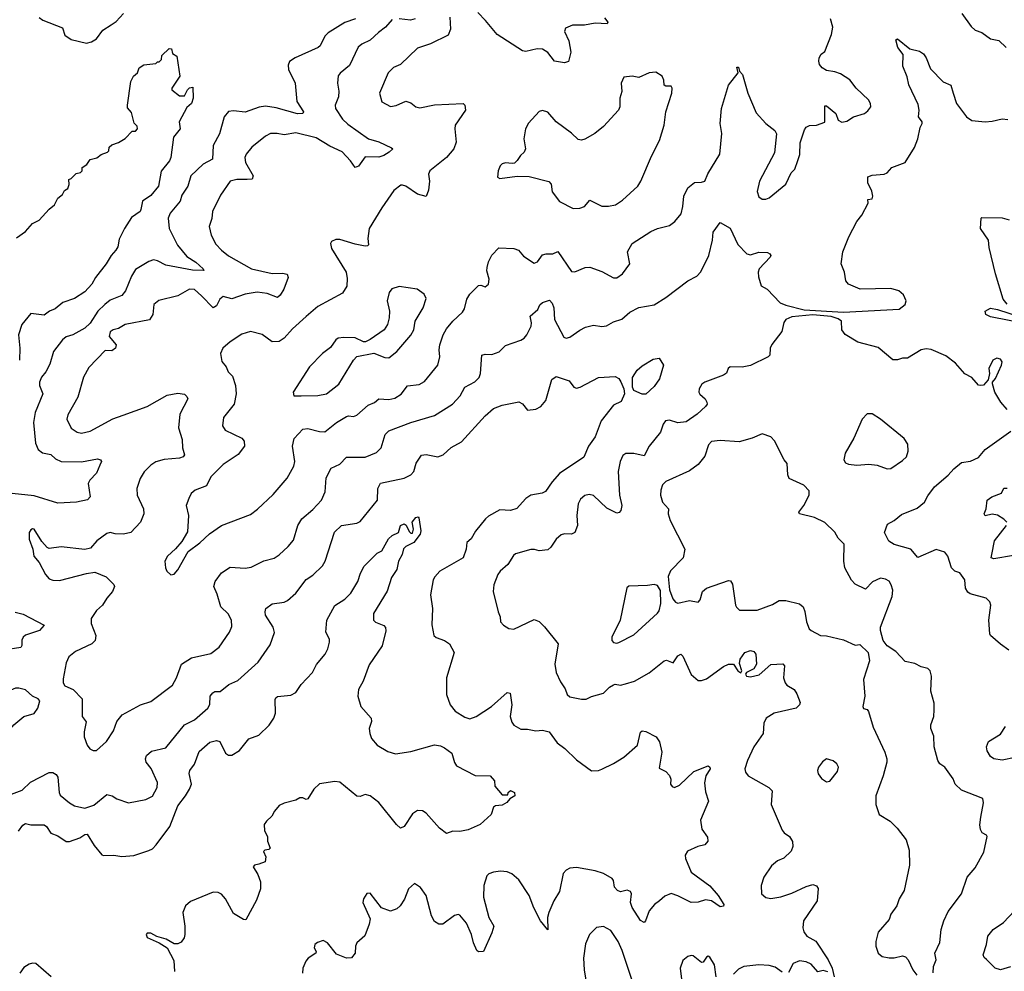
# Model space of a CAD drawing. Extents: x 2056909 to 2160450, y 827444 to 1016825.
# Tile 10 of 256: x 2074720 to 2080547, y 849497 to 855130. Entities that reach past the tile are written whole.
import ezdxf

# ---------------------------------------------------------------- set-up
doc = ezdxf.new("R2010")
doc.units = 0

msp = doc.modelspace()

# ---------------------------------------------------------------- linework, layer by layer
at = {"layer": '0CON10XD'}
for points in [[(2074835, 855143.1), (2074857, 855127), (2074972.2, 855082.2), (2074987.8, 855037.8), (2075025, 855013.5), (2075115, 854990.6), (2075145, 854998.6), (2075175, 855017.5), (2075212.2, 855067.8), (2075261.2, 855098.8), (2075290, 855120), (2075335, 855167.3)], [(2078181.1, 855141.1), (2078201.2, 855115), (2078197.5, 855105), (2078125, 855110.4), (2078062.4, 855097.6), (2077992.1, 855097.9), (2077950.5, 855079.5), (2077945, 855060), (2077970, 855005), (2077982.7, 854937.3), (2077967.3, 854882.7), (2077945, 854874.2), (2077885, 854884.5), (2077845.9, 854935.9), (2077815, 854956.1), (2077781.7, 854958.3), (2077715, 854941.9), (2077695, 854945.6), (2077545, 855041.9), (2077477.5, 855125), (2077432.1, 855172.1)], [(2080296.6, 855166.6), (2080350.7, 855090.7), (2080375, 855068), (2080415, 855054.3), (2080465, 855016), (2080515, 855008), (2080557.5, 854965)], [(2076707.1, 855135), (2076645, 855113.5), (2076545, 855052.2), (2076525, 855032.9), (2076498.2, 854975), (2076486.5, 854965), (2076350, 854905), (2076317.5, 854882.5), (2076309.2, 854860.8), (2076310, 854835), (2076350, 854755), (2076360, 854645), (2076398.6, 854585), (2076395.8, 854575), (2076365, 854572.7), (2076238, 854608), (2076175, 854617.3), (2076137.4, 854612.6), (2076055, 854581.9), (2075985, 854590.8), (2075955, 854586.2), (2075930, 854555), (2075901.9, 854455), (2075864.4, 854385), (2075860.6, 854305), (2075805.3, 854274.7), (2075732.1, 854205), (2075714, 854145), (2075679.1, 854090.9), (2075669.5, 854055), (2075610, 853985), (2075598.2, 853955), (2075604.6, 853895), (2075653.1, 853795), (2075709, 853728.9), (2075761.5, 853695), (2075806.2, 853655), (2075810, 853645), (2075743.2, 853646.8), (2075585, 853676.1), (2075535, 853702.5), (2075512.1, 853707.9), (2075485, 853699.4), (2075405, 853650.6), (2075382.1, 853612.1), (2075345.3, 853524.7), (2075325, 853497.8), (2075255, 853469.3), (2075222.9, 853445), (2075182.9, 853405), (2075136.2, 853333.8), (2075105.8, 853304.2), (2075035, 853265.4), (2074995, 853252.1), (2074973.5, 853235), (2074920, 853165), (2074899.1, 853090.9), (2074874, 853046), (2074848.5, 853015), (2074837.3, 852985), (2074837.5, 852965), (2074856.9, 852915), (2074812.2, 852805), (2074801.5, 852745), (2074813.7, 852623.7), (2074830, 852585), (2074855, 852565.7), (2074905, 852555.6), (2074931.2, 852531.2), (2074964.7, 852514.7), (2075085, 852513.1), (2075180.5, 852530.4), (2075197.5, 852525), (2075203.3, 852515), (2075195, 852493.3), (2075174.4, 852445), (2075135.6, 852405), (2075125.6, 852385), (2075137.1, 852305), (2075121.8, 852288.2), (2075056.6, 852273.4), (2074945, 852268.1), (2074805, 852312.1), (2074675, 852325.9)], [(2076925, 855130.6), (2076884.7, 855085.3), (2076843.1, 855055), (2076795, 855008.1), (2076744.6, 854985.4), (2076722.6, 854967.4), (2076671.1, 854858.9), (2076615.8, 854814.2), (2076605, 854797.5), (2076600, 854755), (2076607.9, 854707.9), (2076606.2, 854673.8), (2076586.7, 854625), (2076588.5, 854605), (2076631.3, 854541.3), (2076661.8, 854511.8), (2076785, 854425.5), (2076845, 854406.9), (2076920.7, 854370.7), (2076927.5, 854365), (2076905.8, 854345), (2076875, 854326.2), (2076845, 854317.3), (2076765, 854317.5), (2076725, 854262.5), (2076705, 854254.3), (2076677.9, 854295), (2076628.8, 854348.8), (2076555, 854382.4), (2076475, 854431), (2076355, 854460.9), (2076285, 854447.7), (2076243.7, 854456.3), (2076205, 854456.2), (2076175, 854441.5), (2076094.2, 854375), (2076060, 854335), (2076052.2, 854315), (2076056.5, 854285), (2076102.2, 854205), (2076095, 854187.1), (2076066.2, 854183.8), (2076005.3, 854184.7), (2075966.3, 854173.7), (2075908.3, 854091.7), (2075861.9, 853995), (2075856.8, 853953.2), (2075842, 853905), (2075852.9, 853855), (2075880.5, 853800.5), (2075914.2, 853765), (2075955, 853732.5), (2076092.5, 853655), (2076215, 853627.1), (2076275, 853628.9), (2076303, 853623), (2076309.2, 853605), (2076283.3, 853535), (2076261.4, 853498.6), (2076245, 853485.7), (2076185, 853509.2), (2076125, 853517.3), (2076055, 853506.1), (2075975, 853477.9), (2075925, 853490.6), (2075905, 853475.8), (2075884.6, 853435.4), (2075865, 853424.4), (2075795.4, 853495), (2075755, 853532.5), (2075725, 853535.5), (2075655, 853495.5), (2075543, 853467), (2075512.9, 853445), (2075507.8, 853385), (2075487.4, 853352.6), (2075343.4, 853326.6), (2075305, 853302), (2075272.5, 853295), (2075255, 853283.3), (2075250, 853255), (2075290, 853205), (2075286.7, 853185), (2075265, 853170), (2075225, 853172), (2075128.3, 853071.7), (2075096.7, 853015), (2075063.1, 852895), (2075005, 852792), (2074999.5, 852765), (2075025, 852713.1), (2075059.4, 852689.4), (2075085, 852682.2), (2075136.6, 852693.4), (2075271.9, 852768.1), (2075331.5, 852788.5), (2075475, 852840), (2075592.1, 852907.9), (2075655, 852920), (2075695, 852914), (2075710, 852900), (2075714, 852885), (2075666.7, 852795), (2075659.4, 852715), (2075680.6, 852645), (2075683.1, 852595), (2075696, 852555), (2075686.6, 852543.4), (2075665.5, 852534.5), (2075575.7, 852525.7), (2075525, 852511.9), (2075495, 852493.1), (2075456.2, 852453.8), (2075431.9, 852415), (2075412.2, 852355), (2075415.5, 852315.5), (2075452.9, 852235), (2075454.3, 852205), (2075434.2, 852155), (2075377.5, 852095), (2075334.5, 852084.5), (2075285, 852085.8), (2075255, 852093.8), (2075235, 852088.8), (2075176.2, 852045), (2075139.1, 852000.9), (2075105, 851992.9), (2074965, 852009.2), (2074895, 852000), (2074882.5, 852005), (2074851.2, 852041.2), (2074805, 852113.3), (2074795, 852116.2), (2074785, 852110), (2074776.4, 852093.6), (2074776, 852055), (2074796.7, 851995), (2074803.3, 851955), (2074835, 851917.5), (2074872, 851845), (2074895, 851820), (2074915, 851811.4), (2074955, 851810), (2075115, 851851.2), (2075165, 851858.8), (2075232.3, 851832.3), (2075277.3, 851787.3), (2075281.2, 851775), (2075270, 851745), (2075235, 851706.2), (2075209.2, 851665), (2075175, 851632.5), (2075142.9, 851585), (2075142.9, 851555), (2075170.6, 851485), (2075167.1, 851455), (2075146, 851435), (2075050.2, 851389.8), (2075010.9, 851359.1), (2074995, 851322.5), (2074977.7, 851227.7)], [(2077265.7, 855145), (2077268.9, 855075), (2077255, 855039.2), (2077152, 854988), (2077075, 854962.5), (2076974.3, 854865.7), (2076932.6, 854847.4), (2076901.4, 854815), (2076849.4, 854695), (2076863.2, 854643.2), (2076915, 854615.8), (2076947.4, 854622.6), (2077005, 854647.5), (2077035, 854637.5), (2077065, 854614.2), (2077088.3, 854608.3), (2077175, 854625.6), (2077345, 854633.3), (2077353.9, 854623.9), (2077359.2, 854595), (2077297.5, 854505), (2077294.3, 854485), (2077303.1, 854405), (2077288.6, 854365), (2077245.8, 854315), (2077147.5, 854235), (2077140, 854215), (2077144.5, 854175), (2077138.5, 854121.5), (2077125, 854084), (2077075, 854096.7), (2077005, 854143.8), (2076985, 854150), (2076975, 854150), (2076935, 854120), (2076862.8, 854017.2), (2076788.8, 853895), (2076780, 853835), (2076783.3, 853796.7), (2076778.3, 853791.7), (2076765, 853788.8), (2076705, 853800.6), (2076615, 853829.2), (2076591.7, 853828.3), (2076565, 853817.5), (2076560, 853805), (2076566.2, 853775), (2076651.4, 853635), (2076658.7, 853598.7), (2076656.7, 853553.3), (2076629.6, 853510.4), (2076485, 853433.3), (2076415.9, 853374.1), (2076335, 853301.1), (2076285, 853245.5), (2076255, 853225.5), (2076215, 853223.3), (2076155, 853265.7), (2076085, 853284.4), (2076035, 853268.6), (2075965, 853222.9), (2075922, 853185), (2075908.8, 853155), (2075915.9, 853105.9), (2075942.5, 853075), (2075953.3, 853045), (2075979.1, 853019.1), (2075997.8, 852965), (2076001.5, 852915), (2075989.4, 852855), (2075925.7, 852775), (2075920.8, 852725), (2075935, 852701.2), (2076035, 852652.5), (2076047.5, 852635), (2076050, 852605), (2076013.7, 852556.3), (2075925, 852496.7), (2075850.8, 852425), (2075825, 852370), (2075757.5, 852345), (2075734.3, 852325), (2075720.8, 852295), (2075704.3, 852255), (2075718.5, 852195), (2075712.2, 852097.8), (2075679.1, 852040.9), (2075642.7, 851997.3), (2075593.8, 851955), (2075578, 851925), (2075582, 851885), (2075591.2, 851865), (2075614.1, 851844.1), (2075635, 851848.8), (2075656.6, 851873.4), (2075717.5, 851982.5), (2075786.2, 852033.8), (2075843, 852087), (2075915, 852135.5), (2076085, 852201.2), (2076127.2, 852232.8), (2076219.8, 852320.2), (2076303.5, 852416.5), (2076342.6, 852487.4), (2076347.6, 852515), (2076334.7, 852604.7), (2076345, 852650.8), (2076395, 852705.6), (2076425, 852711.1), (2076495, 852692.5), (2076525, 852690.9), (2076595, 852746.2), (2076655, 852781.4), (2076665.7, 852785.7), (2076695, 852782), (2076715, 852789.2), (2076781.9, 852848.1), (2076818.9, 852865), (2076845, 852885.4), (2076905, 852881.1), (2076940.6, 852889.4), (2076977.3, 852912.7), (2077015, 852963.1), (2077085, 852971.1), (2077115, 852989.2), (2077195.6, 853085), (2077206.9, 853135), (2077201.8, 853175), (2077206.1, 853205), (2077225.8, 853264.2), (2077245, 853299.4), (2077282.7, 853345), (2077340.7, 853399.3), (2077351.7, 853418.3), (2077366.4, 853475), (2077385, 853505.6), (2077435, 853556.2), (2077448.3, 853558.3), (2077475, 853548.8), (2077493.8, 853565), (2077498.6, 853595), (2077484.1, 853644.1), (2077486.1, 853663.9), (2077495, 853697.5), (2077515, 853736.7), (2077555, 853780), (2077645, 853776), (2077671.2, 853765), (2077700.7, 853730.7), (2077765, 853688), (2077784.2, 853695.8), (2077815, 853737.5), (2077835, 853744.3), (2077875.6, 853744.4), (2077905, 853758), (2077985, 853638.6), (2078005, 853636.7), (2078065.9, 853664.1), (2078095, 853666), (2078165, 853639.2), (2078235, 853602.5), (2078255, 853602.5), (2078288, 853625), (2078330.8, 853685), (2078316.7, 853755), (2078345.8, 853805), (2078454.7, 853875.4), (2078495, 853894.6), (2078565, 853912.5), (2078597.5, 853935), (2078635, 853980), (2078645.7, 854024.3), (2078650.6, 854085), (2078674, 854135), (2078713.6, 854166.4), (2078755, 854167.7), (2078774.4, 854175), (2078792.2, 854217.8), (2078864.5, 854335), (2078875.7, 854455.7), (2078865.8, 854515), (2078874.4, 854605), (2078915, 854742.5), (2078972.5, 854815), (2078965, 854850), (2078975, 854850), (2078980, 854825), (2078998.8, 854805), (2079030, 854695), (2079079.1, 854579.1), (2079135, 854516.2), (2079188.8, 854475), (2079200, 854455), (2079187.3, 854342.7), (2079098.1, 854175), (2079083.9, 854113.9), (2079095, 854082.5), (2079115, 854067.5), (2079135, 854067.5), (2079155, 854076.2), (2079253.9, 854156.1), (2079285.9, 854224.1), (2079307.5, 854245), (2079325, 854296.7), (2079337, 854333), (2079338.3, 854401.7), (2079365, 854477.5), (2079375, 854493.3), (2079395, 854503.8), (2079435, 854506.2), (2079485, 854523.3), (2079485, 854620), (2079495, 854621.2), (2079549.4, 854575), (2079565, 854536), (2079585.9, 854524.1), (2079615, 854529.2), (2079654.5, 854555.5), (2079720, 854575), (2079739.7, 854590.3), (2079756.7, 854615), (2079756.2, 854635), (2079743.8, 854655), (2079670, 854725), (2079633.3, 854775), (2079578.8, 854808.8), (2079545, 854822), (2079495, 854830), (2079470, 854845), (2079453.8, 854865), (2079448.8, 854885), (2079452, 854905), (2079464.3, 854925.7), (2079485, 854942.5), (2079525, 855043.3), (2079533.3, 855085), (2079518.8, 855135)], [(2077060.8, 855135), (2077032.4, 855127.6), (2076965, 855134.6)], [(2074977.7, 851227.7), (2074976.2, 851205), (2074986.1, 851186.1), (2075035.8, 851165.8), (2075088.9, 851108.9), (2075090, 851005), (2075114.1, 850974.1), (2075100.5, 850915), (2075101.9, 850885), (2075120, 850835), (2075134.3, 850814.3), (2075155, 850803.3), (2075175, 850804), (2075232.6, 850857.4), (2075275, 850921.2), (2075295.7, 850975), (2075326.2, 851015), (2075435, 851074.2), (2075496.4, 851093.6), (2075625, 851190.8), (2075648.6, 851235), (2075678, 851315), (2075737.2, 851352.8), (2075851.7, 851378.3), (2075900.8, 851415), (2075961.4, 851505), (2075975, 851537.5), (2075974.4, 851575), (2075953.5, 851613.5), (2075910, 851655), (2075889.3, 851729.3), (2075869.5, 851775), (2075877.3, 851805), (2075915, 851856.5), (2075965, 851889.4), (2076055, 851883.8), (2076089.8, 851890.2), (2076165, 851927.5), (2076225, 851942.5), (2076255, 851962.5), (2076309.1, 852010.9), (2076340.2, 852049.8), (2076366.7, 852135), (2076389.4, 852175), (2076455, 852230), (2076505.6, 852285), (2076527.1, 852335), (2076532.8, 852417.2), (2076562.5, 852475), (2076615, 852500), (2076655, 852541.4), (2076765, 852540.9), (2076832.4, 852567.6), (2076860, 852595), (2076882.5, 852675), (2076905, 852695.4), (2077035, 852745.4), (2077175, 852786.9), (2077281.4, 852855), (2077326, 852904), (2077355, 852955.6), (2077413.8, 852986.2), (2077438.6, 853011.4), (2077447.5, 853035), (2077456, 853144), (2077475, 853150), (2077515, 853148.6), (2077556.9, 853163.1), (2077595, 853200.8), (2077685, 853232.9), (2077705, 853245.8), (2077721.9, 853265), (2077747.8, 853315), (2077750, 853335), (2077741.1, 853375), (2077785.7, 853415), (2077797.9, 853442.1), (2077813.6, 853456.4), (2077855, 853470.8), (2077872.3, 853452.3), (2077880.3, 853425), (2077886, 853356), (2077940.2, 853250.2), (2077955, 853244.6), (2077975, 853250.4), (2078035, 853293.1), (2078069.4, 853310.6), (2078115, 853322.5), (2078165.6, 853314.4), (2078192.2, 853317.8), (2078235, 853341.9), (2078282.8, 853357.2), (2078331.7, 853398.3), (2078384.3, 853425.7), (2078475, 853443.1), (2078544.6, 853485.4), (2078673.6, 853585), (2078727.3, 853612.7), (2078752.1, 853637.9), (2078798.9, 853735), (2078820.6, 853825), (2078825, 853872.5), (2078865, 853930), (2078925, 853895.8), (2078970.2, 853800.2), (2079024.5, 853744.5), (2079045, 853739.2), (2079095, 853753.1), (2079145, 853751.2), (2079160, 853745), (2079166.2, 853735), (2079161.2, 853725), (2079097.5, 853655), (2079091.4, 853635), (2079092.7, 853607.3), (2079107.5, 853555), (2079143.3, 853535), (2079220, 853455), (2079255, 853440.5), (2079363.3, 853413.3), (2079595, 853399.1), (2079925, 853415.7), (2079960, 853445), (2079966, 853465), (2079950.6, 853500.6), (2079923.8, 853525), (2079875, 853539.1), (2079695, 853535.6), (2079624.5, 853564.5), (2079609.2, 853585), (2079602.2, 853635), (2079582.5, 853685), (2079592.1, 853755), (2079627.8, 853845), (2079674.2, 853935), (2079705, 853973.8), (2079742.5, 854045), (2079740, 854065), (2079765, 854070), (2079768.8, 854085), (2079764.3, 854115), (2079740, 854165), (2079740.2, 854199.8), (2079765, 854210), (2079836.7, 854215), (2079855, 854224.2), (2079881.2, 854255), (2079961.2, 854285), (2080015.5, 854374.5), (2080035.4, 854424.6), (2080048.5, 854491.5), (2080062, 854515), (2080061.2, 854525), (2080038.6, 854555), (2080043.1, 854595), (2080037.8, 854627.8), (2079982.2, 854745), (2079971.9, 854791.9), (2079946.2, 854855), (2079948.8, 854925), (2079916.4, 854966.4), (2079905, 855010), (2079915, 855016.7), (2079987.9, 854957.9), (2080045, 854944.3), (2080068.9, 854928.9), (2080085.8, 854905), (2080109.7, 854839.7), (2080185, 854763.3), (2080231.7, 854741.7), (2080244, 854695), (2080264.4, 854634.4), (2080324.5, 854554.5), (2080354.4, 854534.4), (2080435, 854526), (2080475, 854528.6), (2080535, 854543.3), (2080569.2, 854539.2)], [(2074701.3, 853838.7), (2074755, 853875.8), (2074795, 853924), (2074835, 853944.2), (2074895, 854009.2), (2074925.9, 854034.1), (2074945, 854073.8), (2074972.5, 854095), (2074985, 854120), (2075005, 854130), (2075012.5, 854155), (2075010, 854185), (2075025, 854190), (2075055, 854220), (2075080, 854225), (2075090, 854235), (2075090, 854255), (2075116.4, 854273.6), (2075137, 854303), (2075177, 854313), (2075201.7, 854331.7), (2075240, 854345), (2075247, 854353), (2075250, 854375), (2075265, 854390), (2075305, 854402.5), (2075345, 854427.5), (2075385, 854470), (2075405, 854470), (2075417.5, 854485), (2075415, 854500), (2075398.3, 854518.3), (2075381.7, 854581.7), (2075358.3, 854608.3), (2075357.5, 854625), (2075377.5, 854765), (2075393.6, 854796.4), (2075417.5, 854815), (2075427.5, 854845), (2075455, 854863.3), (2075525, 854870), (2075535, 854880), (2075545, 854880), (2075560, 854895), (2075561.7, 854918.3), (2075605, 854960), (2075618.3, 854958.3), (2075625, 854930), (2075650, 854915), (2075667.5, 854795), (2075620, 854725), (2075620, 854715), (2075665, 854680), (2075695, 854680), (2075712.5, 854715), (2075725, 854727.5), (2075745, 854730), (2075747.5, 854665), (2075737.5, 854635), (2075709.3, 854610.7), (2075663.3, 854525), (2075668.8, 854485), (2075630, 854435), (2075613.8, 854315), (2075606, 854295), (2075556.4, 854233.6), (2075540.8, 854145), (2075495, 854088.8), (2075446.2, 854055), (2075437.5, 854007.5), (2075432.5, 853995), (2075381.2, 853958.8), (2075339.2, 853895), (2075308.3, 853831.7), (2075300, 853785), (2075289.4, 853765), (2075260.8, 853735), (2075231.4, 853685), (2075167.8, 853605), (2075147.1, 853565), (2075105, 853519.5), (2075045, 853480), (2074975, 853456), (2074930.6, 853419.4), (2074896.7, 853405), (2074865, 853382), (2074785, 853390), (2074733.1, 853325), (2074712.5, 853265), (2074721.5, 853185), (2074718.5, 853115)], [(2077995, 854013.1), (2078035, 854013.5), (2078062, 854025), (2078095, 854062), (2078165, 854026.5), (2078205, 854025.6), (2078246.4, 854033.6), (2078288.6, 854061.4), (2078377.5, 854145), (2078396.5, 854173.5), (2078458.3, 854321.7), (2078506, 854415), (2078534.2, 854505.8), (2078544.3, 854585), (2078580, 854695), (2078581.2, 854725), (2078576, 854736), (2078545, 854736.7), (2078535, 854742.5), (2078533, 854773), (2078523.3, 854795), (2078485, 854820), (2078445, 854816.2), (2078385, 854787.5), (2078345, 854796), (2078295, 854790), (2078279.2, 854755), (2078284, 854705), (2078271.4, 854665), (2078271.8, 854615), (2078264.6, 854595), (2078175, 854498.4), (2078123.9, 854456.1), (2078065, 854423.6), (2078045, 854417.5), (2078025, 854420), (2077985, 854458.2), (2077894.4, 854525), (2077845, 854583.3), (2077815, 854592.5), (2077795, 854586.7), (2077731.9, 854518.1), (2077713.8, 854485), (2077704, 854425), (2077712.9, 854365), (2077706, 854345), (2077683.4, 854326.6), (2077665, 854296.2), (2077648.3, 854281.7), (2077635, 854278), (2077595, 854283.3), (2077575, 854276.7), (2077563.3, 854265), (2077552.5, 854235), (2077548.3, 854198.3), (2077560.7, 854190.7), (2077665, 854204.2), (2077735, 854202.9), (2077851.9, 854171.9), (2077865, 854157.5), (2077871.4, 854111.4), (2077915, 854054), (2077995, 854013.1)], [(2080565, 853446.7), (2080541.4, 853475), (2080494.4, 853625), (2080457.7, 853782.3), (2080454, 853825), (2080406.2, 853895), (2080410, 853955), (2080415, 853960), (2080535, 853957.5), (2080575.8, 853945.8)], [(2076343, 852903), (2076385, 852903.8), (2076485, 852905.7), (2076535, 852915.7), (2076607.8, 852972.2), (2076695.6, 853114.4), (2076715, 853136.2), (2076815, 853156.7), (2076880.3, 853130.3), (2076905, 853129.2), (2076952.2, 853165), (2077035, 853262.5), (2077052.9, 853295), (2077060, 853345), (2077108.6, 853425), (2077125, 853480), (2077113.3, 853505), (2077072.5, 853535), (2076965, 853551.4), (2076922.4, 853537.6), (2076905.7, 853515), (2076894.3, 853465), (2076909.2, 853405), (2076907.5, 853365), (2076897.5, 853325), (2076876.2, 853295), (2076795, 853236.2), (2076766.1, 853223.9), (2076754.1, 853224.1), (2076705, 853247.5), (2076639.2, 853249.2), (2076605.6, 853244.5), (2076590, 853235), (2076559.8, 853190.2), (2076512, 853155), (2076434.4, 853075.6), (2076337.5, 852925), (2076343, 852903)], [(2080695.9, 853325.9), (2080465, 853371.5), (2080438, 853385), (2080434.2, 853405), (2080465, 853422.2), (2080506.2, 853415), (2080635, 853374)], [(2080565, 852823.3), (2080526.3, 852866.3), (2080490.8, 852925), (2080477.5, 852975), (2080477.5, 852985), (2080495, 853006.7), (2080530, 853085), (2080533.8, 853105), (2080525, 853120), (2080504.1, 853125.9), (2080480, 853115), (2080456.7, 853065), (2080460, 853035), (2080451.7, 852998.3), (2080423.6, 852966.4), (2080405, 852963.8), (2080395, 852966.2), (2080355, 853012.5), (2080313.3, 853033.3), (2080257.9, 853097.9), (2080201.2, 853141.2), (2080115, 853178.5), (2080085, 853182.2), (2080056.2, 853175), (2079975, 853125.8), (2079945, 853127.1), (2079915, 853117.5), (2079887.3, 853117.3), (2079800.6, 853190.6), (2079680.5, 853220.4), (2079605, 853266.7), (2079586.2, 853295), (2079583.8, 853345), (2079565, 853360), (2079523.6, 853373.6), (2079415, 853383.2), (2079289.2, 853370.8), (2079255, 853356), (2079241.7, 853338.3), (2079230, 853285), (2079172.1, 853207.9), (2079162, 853185), (2079159.2, 853145), (2079150, 853135), (2079045, 853083.2), (2078995, 853073.9), (2078925.4, 853074.6), (2078912.5, 853065), (2078902.4, 853037.6), (2078886, 853025), (2078775, 852984.4), (2078757.9, 852972.1), (2078740.5, 852945), (2078740, 852925), (2078745, 852912.5), (2078777.5, 852885), (2078786.8, 852866.8)], [(2078425, 852913.8), (2078405, 852914), (2078354.3, 852934.3), (2078346, 852955), (2078347.5, 853012.5), (2078373.8, 853055), (2078405, 853081.2), (2078469.3, 853120.7), (2078505, 853127.5), (2078530, 853085), (2078506.7, 853005), (2078475, 852958), (2078425, 852913.8)], [(2075464.2, 850754.2), (2075471.2, 850775), (2075500.7, 850799.3), (2075585, 850819.4), (2075695, 850955.8), (2075754, 850985), (2075832.5, 851055), (2075844.4, 851075.6), (2075847.5, 851125), (2075862, 851145), (2075875, 851152.5), (2075906.2, 851153.8), (2075958.6, 851195), (2076011.7, 851218.3), (2076132.1, 851327.9), (2076201.3, 851428.7), (2076227, 851503), (2076220.6, 851535), (2076175.6, 851605), (2076171.9, 851625), (2076177.5, 851645), (2076215, 851672.9), (2076285, 851682), (2076305, 851692), (2076354.2, 851735.8), (2076414.6, 851815.4), (2076455, 851842.9), (2076512.1, 851897.9), (2076528.6, 851925), (2076583.7, 852096.3), (2076625, 852136.9), (2076715, 852150), (2076735, 852160), (2076837.1, 852285), (2076840, 852355), (2076855, 852385.7), (2076995, 852415.8), (2077035, 852436), (2077052.5, 852455), (2077065.7, 852505), (2077097, 852553), (2077125, 852556.7), (2077195, 852543.3), (2077226.6, 852553.4), (2077272.8, 852597.2), (2077335, 852631.4), (2077474.7, 852785.3), (2077525, 852827.8), (2077575, 852848.1), (2077675, 852868), (2077695, 852856.2), (2077725, 852818.8), (2077774.1, 852824.1), (2077805, 852840.8), (2077834, 852875), (2077869.7, 853000.3), (2077895, 853018), (2077972.8, 852992.8), (2077998.8, 852955), (2078015, 852948.6), (2078038, 852955), (2078145, 853011.8), (2078245, 853018), (2078265, 853005.8), (2078277, 852987), (2078294.6, 852945), (2078298.5, 852915), (2078279.1, 852870.9), (2078235, 852848), (2078162.2, 852755), (2078125, 852660), (2078085.5, 852605), (2078059.5, 852540.5), (2077915, 852443.8), (2077870.9, 852395), (2077832.6, 852337.4), (2077813.1, 852326.9), (2077745, 852314.6), (2077715, 852296.7), (2077695, 852274.4), (2077663.1, 852236.9), (2077625, 852225.4), (2077561.9, 852228.1), (2077495, 852191.1), (2077477.1, 852175), (2077417, 852103), (2077392.4, 852057.6), (2077366.7, 852035), (2077362, 851995), (2077344.2, 851945), (2077206.7, 851865), (2077177.7, 851832.3), (2077168, 851815), (2077151.9, 851725), (2077163.5, 851645), (2077158.8, 851548.8), (2077170, 851485), (2077185, 851472), (2077235, 851454.2), (2077263.8, 851435), (2077292, 851385), (2077246.1, 851233.9), (2077246.4, 851136.4), (2077266.7, 851075), (2077297.7, 851037.7), (2077355, 851000.6), (2077385, 850991.1), (2077421.2, 851005), (2077512, 851065), (2077605, 851146.7), (2077623.3, 851143.3), (2077632.5, 851075), (2077623.1, 851005), (2077632.1, 850972.1), (2077645, 850953.8), (2077685, 850929.4), (2077725, 850930), (2077775, 850920.5), (2077815, 850924.5), (2077854.4, 850914.5), (2077900.2, 850850.2), (2077945.5, 850815.5), (2078015, 850748), (2078105, 850684.3), (2078145, 850685.6), (2078165, 850693.3), (2078235, 850726.7), (2078294.6, 850765.4), (2078375.8, 850835), (2078395, 850913.3), (2078405, 850920), (2078425, 850916.2), (2078487.5, 850885), (2078506.7, 850855), (2078520, 850795), (2078505, 850700), (2078545, 850680), (2078565, 850656), (2078573.1, 850635), (2078571.9, 850605), (2078580.7, 850590.7), (2078595, 850585.8), (2078625, 850599.2), (2078710, 850680), (2078795, 850712.5), (2078805.5, 850705.5), (2078805.6, 850695), (2078780.6, 850655), (2078772.7, 850612.7), (2078779.7, 850559.7), (2078795.8, 850504.2), (2078748.6, 850391.4), (2078757.9, 850337.9), (2078790.3, 850290.3), (2078792.9, 850267.1), (2078775, 850246), (2078734.2, 850235.8), (2078671.7, 850208.3), (2078658, 850185), (2078660, 850165), (2078694.7, 850084.6), (2078805, 850003.1), (2078854.5, 849945), (2078888.2, 849891.8), (2078885, 849882.5), (2078865, 849878.1), (2078813.8, 849913.8), (2078779.3, 849919.3), (2078735, 849905.7), (2078695, 849904.3), (2078614.5, 849944.6), (2078575, 849956.9), (2078537.9, 849942.1), (2078506.1, 849913.9), (2078477.8, 849892.2), (2078445.4, 849854.6), (2078424.4, 849795.6), (2078415, 849786), (2078395, 849798.6), (2078344.3, 849875), (2078335.6, 849905), (2078340, 849955), (2078335, 849970), (2078315, 849976.7), (2078275, 849968), (2078258.8, 849975), (2078240.8, 849995), (2078234, 850034), (2078225.9, 850045.9), (2078175.5, 850075.5), (2078125, 850091.5), (2078015, 850111.2), (2077975, 850107.8), (2077953.6, 850096.4), (2077936.9, 850075), (2077915, 849970), (2077881.1, 849915), (2077852.1, 849845), (2077843.5, 849815), (2077845, 849742.5), (2077803.1, 849795), (2077761.9, 849871.9), (2077734.4, 849945), (2077675, 850038.8), (2077633, 850073), (2077605, 850085.8), (2077565, 850089.2), (2077525, 850084), (2077495.8, 850074.2), (2077485, 850061.2), (2077466.2, 850005), (2077465.5, 849935), (2077497.1, 849815), (2077525.4, 849765), (2077515, 849724.3), (2077465, 849613.3), (2077435, 849612.5), (2077425, 849620), (2077406, 849665), (2077394.3, 849715), (2077365, 849781.2), (2077325, 849829.2), (2077315, 849832.5), (2077293.6, 849826.4), (2077225, 849776.2), (2077200, 849775), (2077175, 849791.2), (2077157.1, 849825), (2077125.6, 849945.6), (2077093, 849993), (2077057, 850017), (2077021.2, 849985), (2076996.8, 849923.2), (2076971.2, 849885), (2076952.7, 849867.3), (2076915, 849853.8), (2076861.7, 849871.7), (2076795, 849960), (2076775, 849957.5), (2076753.8, 849925), (2076751.2, 849905), (2076793.3, 849806.7), (2076788.8, 849775), (2076763, 849707), (2076716, 849665), (2076708, 849645), (2076706.2, 849605), (2076683.6, 849576.4), (2076655, 849574), (2076595, 849599.2), (2076541.2, 849665), (2076515, 849680), (2076481.7, 849668.3), (2076466.7, 849655), (2076462, 849635), (2076473.8, 849615), (2076472, 849605), (2076426.3, 849573.7), (2076412.6, 849557.4), (2076395.8, 849515), (2076394.2, 849485)], [(2078786.8, 852866.8), (2078788, 852855), (2078779.7, 852840.3), (2078729.2, 852795), (2078665, 852750), (2078615, 852742.9), (2078565, 852759.2), (2078541.2, 852755), (2078527.5, 852735), (2078512.5, 852687.5), (2078445, 852606), (2078415, 852548), (2078355, 852562.9), (2078308.3, 852561.7), (2078289.7, 852550.3), (2078274.4, 852515), (2078261.5, 852455), (2078270, 852315), (2078282.7, 852255), (2078277.1, 852225), (2078267.7, 852212.3), (2078255, 852208.8), (2078195, 852239.5), (2078115, 852314.4), (2078090.6, 852319.4), (2078065, 852314), (2078038.7, 852291.3), (2078024.4, 852265), (2078017.5, 852195), (2078022.2, 852135), (2078005, 852094), (2077985, 852084.2), (2077945, 852085.7), (2077925, 852080), (2077896, 852055), (2077863, 852007), (2077845, 851992.5), (2077795, 851985.8), (2077766.2, 851993.8), (2077745, 851993.8), (2077655, 851968.8), (2077642.1, 851957.9), (2077608, 851905), (2077562.9, 851865), (2077550, 851845), (2077525.6, 851785), (2077522.9, 851745), (2077551.4, 851625), (2077564, 851595), (2077566, 851565), (2077583.8, 851545), (2077615.8, 851525.8), (2077645, 851523.1), (2077765, 851579.5), (2077795, 851567.1), (2077826.4, 851536.4), (2077907.8, 851435), (2077887.8, 851315), (2077894.2, 851265), (2077920.6, 851210.6), (2077949.1, 851169.1), (2077959.4, 851135), (2077975, 851121.1), (2078045, 851107.5), (2078071.7, 851108.3), (2078105, 851124.2), (2078175, 851144), (2078210.7, 851179.3), (2078235, 851193.1), (2078245, 851196.7), (2078275, 851190.5), (2078305, 851198.9), (2078358.8, 851215), (2078446, 851264), (2078535, 851335.7), (2078547.9, 851337.9), (2078586.9, 851323.1), (2078615, 851363.8), (2078633.3, 851373.3), (2078645, 851362.5), (2078694.4, 851254.5), (2078735, 851219.2), (2078755, 851218.1), (2078785, 851227.8), (2078885, 851302), (2078915, 851315.6), (2078945, 851314.2), (2078969.4, 851275), (2078987.1, 851262.9), (2078994, 851275), (2078979.8, 851319.8), (2078984.5, 851345), (2079012.1, 851385), (2079045, 851395.3), (2079065, 851389.6), (2079077.1, 851375), (2079080, 851315), (2079065, 851286.7), (2079021.2, 851265), (2079015.8, 851255), (2079020.8, 851245), (2079045, 851240), (2079097.3, 851252.7), (2079165, 851314), (2079236.4, 851316.4), (2079246.7, 851305), (2079240, 851235), (2079250, 851205), (2079261.2, 851191.2), (2079304.2, 851164.2), (2079320.3, 851140.3), (2079338.8, 851088.8), (2079334.3, 851075), (2079315, 851055.6), (2079185, 851024.6), (2079138.1, 850995), (2079123.3, 850965), (2079120.9, 850905), (2079064.4, 850825), (2079027.1, 850745), (2079012.5, 850695), (2079016, 850675), (2079031.2, 850655), (2079153.8, 850585), (2079174, 850565), (2079168, 850485), (2079233, 850333), (2079245, 850316.2), (2079276.7, 850295), (2079293.8, 850265), (2079295.8, 850235), (2079285, 850208.8), (2079243, 850167), (2079205, 850151.2), (2079169.1, 850120.9), (2079125, 850053.3), (2079108, 850005), (2079111.2, 849955), (2079135, 849933.8), (2079165, 849928.8), (2079225, 849938.6), (2079289.5, 849959.6), (2079375, 849999.2), (2079415, 850010), (2079435, 850003.3), (2079445, 849987.5), (2079440.6, 849915), (2079358.8, 849795), (2079354, 849755), (2079360.9, 849730.9), (2079379.2, 849705), (2079432.1, 849675), (2079504.8, 849564.7), (2079528.7, 849515), (2079540, 849465)], [(2079855, 852471.2), (2079875, 852474), (2079945, 852520), (2079967.6, 852542.4), (2079979.2, 852575), (2079977.3, 852617.3), (2079955, 852650), (2079815, 852766), (2079765, 852796.7), (2079735, 852797.5), (2079706.2, 852765), (2079656.8, 852653.2), (2079606.2, 852565), (2079597.5, 852525), (2079607, 852507), (2079625, 852500), (2079675, 852493.8), (2079745, 852500), (2079795, 852493.3), (2079855, 852471.2)], [(2080127.3, 849487.3), (2080127.5, 849525), (2080144, 849565), (2080137.1, 849605), (2080165, 849667.5), (2080173.5, 849745), (2080190.4, 849795), (2080215, 849850), (2080294.5, 849955.5), (2080326.9, 850055), (2080375, 850109.2), (2080427.2, 850202.8), (2080446.7, 850295), (2080443, 850303), (2080417, 850317), (2080406.1, 850336.1), (2080403, 850363), (2080409.1, 850409.1), (2080424.6, 850495), (2080419.4, 850519.4), (2080295, 850569.4), (2080256.9, 850605), (2080245, 850636.2), (2080195.5, 850705.5), (2080165.8, 850725.8), (2080154.3, 850744.3), (2080132.5, 850825), (2080129.4, 850889.4), (2080112.9, 850935), (2080113.4, 850956.6), (2080130.6, 851005), (2080132.9, 851045), (2080132, 851085), (2080112.5, 851155), (2080115.8, 851245), (2080109.2, 851275), (2080095, 851289.2), (2080055, 851299.4), (2080018.7, 851318.7), (2079960.3, 851330.3), (2079905, 851390), (2079855, 851423.3), (2079831.2, 851455), (2079813.8, 851515), (2079814.2, 851535), (2079882.9, 851715), (2079887, 851753), (2079878.6, 851785), (2079865, 851805.8), (2079845, 851819.2), (2079814, 851824), (2079767.4, 851802.6), (2079725, 851760), (2079665, 851788.8), (2079643, 851813), (2079603.8, 851885), (2079598, 851925), (2079599.2, 852025), (2079565, 852060), (2079545, 852095.8), (2079485, 852154.3), (2079423.2, 852183.2), (2079335.9, 852205.9), (2079332, 852215), (2079361.2, 852255), (2079392.5, 852315), (2079391.7, 852341.7), (2079360, 852375), (2079274.6, 852414.6), (2079265.6, 852435), (2079262, 852502), (2079243.8, 852525), (2079187.4, 852637.4), (2079165, 852660.8), (2079115, 852679.2), (2079055, 852652.2), (2078978.6, 852631.4), (2078865, 852639.4), (2078815, 852634), (2078795.7, 852614.3), (2078774.2, 852545.8), (2078735, 852496.7), (2078685, 852460), (2078545, 852396.5), (2078525, 852375.7), (2078514.3, 852345.7), (2078512.7, 852315), (2078523.4, 852275), (2078560, 852235), (2078557.5, 852205), (2078570, 852165), (2078656.2, 851995), (2078646.2, 851945), (2078572.1, 851867.9), (2078557.1, 851835), (2078565.4, 851755), (2078585, 851701.4), (2078601.7, 851681.7), (2078615, 851677.1), (2078685, 851692.5), (2078735, 851682.7), (2078747.1, 851695), (2078762, 851745), (2078785, 851764), (2078915, 851811.2), (2078927.7, 851807.7), (2078938.8, 851788.8), (2078956.2, 851665), (2078961.7, 851651.7), (2078980, 851635), (2079085, 851634.2), (2079175, 851668.6), (2079215, 851692), (2079255, 851692.9), (2079335, 851672), (2079356.7, 851655), (2079367.5, 851627.5), (2079376.7, 851565), (2079393.3, 851525), (2079403.9, 851513.9), (2079460, 851485), (2079495, 851483.3), (2079595, 851460), (2079665, 851427.5), (2079691.7, 851431.7), (2079742.5, 851385), (2079748.8, 851335), (2079714.2, 851225), (2079722.5, 851125), (2079710, 851065), (2079715, 851053.3), (2079735, 851046.7), (2079743.9, 851033.9), (2079771.2, 850941.2), (2079841.2, 850795), (2079851.2, 850755), (2079851.2, 850735), (2079830, 850655), (2079786.2, 850535), (2079786.2, 850485), (2079806.1, 850426.1), (2079872.5, 850385), (2079912.5, 850345), (2079966, 850275), (2079984, 850215), (2079985.9, 850125.9), (2079955.5, 849974.5), (2079926, 849925), (2079912, 849885), (2079876, 849835), (2079865, 849803.3), (2079801.7, 849728.3), (2079787, 849673), (2079786.7, 849645), (2079801.2, 849605), (2079825, 849584.2), (2079865, 849575.8), (2079895, 849576), (2079945, 849588), (2079962.3, 849582.3), (2079978.8, 849565), (2080006.4, 849506.4), (2080030, 849475)], [(2080575, 851398.9), (2080524.1, 851434.1), (2080466.5, 851485), (2080461.1, 851495), (2080456.4, 851575), (2080466.7, 851665), (2080462.5, 851685), (2080440, 851705), (2080345, 851731.4), (2080331.1, 851741.1), (2080318, 851765), (2080314, 851815), (2080285, 851856.7), (2080255, 851866.2), (2080235.8, 851885), (2080212.5, 851955), (2080195, 851978.4), (2080145, 851994.4), (2080035, 851947.1), (2079995, 851996.7), (2079895, 852022.7), (2079863.3, 852043.3), (2079838.8, 852095), (2079855.3, 852144.7), (2079895, 852166.5), (2079938.7, 852201.3), (2080032.4, 852237.6), (2080075, 852273.3), (2080095, 852311.2), (2080134.2, 852365), (2080215.3, 852434.6), (2080248.7, 852471.3), (2080295, 852508.8), (2080346.4, 852516.4), (2080395, 852539.2), (2080433.8, 852586.2), (2080586, 852695)], [(2080562, 852155), (2080544.3, 852174.3), (2080506.6, 852196.6), (2080475, 852202.5), (2080435, 852192.5), (2080427.5, 852205), (2080440, 852235), (2080446.2, 852285), (2080473.8, 852305), (2080531.7, 852328.3), (2080545, 852356.7), (2080565, 852356.2)], [(2075722.1, 850667.9), (2075727.1, 850685), (2075755, 850723.8), (2075781.4, 850798.6), (2075845, 850854.2), (2075885, 850862.9), (2075905, 850858), (2075937.6, 850787.6), (2075955, 850775.6), (2075975, 850776.2), (2076020.4, 850805), (2076076.6, 850873.4), (2076135, 850895.4), (2076195.4, 850954.6), (2076224, 850995), (2076234.6, 851025), (2076231.4, 851105), (2076236, 851115), (2076245.8, 851124.2), (2076325, 851132.5), (2076355, 851147.1), (2076386.5, 851195), (2076453.6, 851265), (2076477.4, 851312.6), (2076526.9, 851375), (2076543.3, 851405), (2076554.2, 851445), (2076553.3, 851463.3), (2076531.2, 851505), (2076538, 851575), (2076585, 851662.5), (2076645, 851700), (2076679.2, 851735), (2076722, 851805), (2076736.7, 851853.3), (2076758.1, 851895), (2076835, 851972.9), (2076864, 851985), (2076902.2, 852057.8), (2076925, 852077.1), (2076962.5, 852095), (2076973.8, 852135), (2076995, 852146.7), (2077007, 852137), (2077025, 852100), (2077035, 852090), (2077045, 852090), (2077050, 852115), (2077042.5, 852155), (2077065, 852182.5), (2077077.5, 852187.5), (2077081.7, 852181.7), (2077094.2, 852105), (2077089.2, 852085), (2077052, 852035), (2077005, 852011.4), (2076992.4, 851997.6), (2076984.2, 851965), (2076961.9, 851925), (2076951.9, 851875), (2076921.2, 851828.8), (2076895, 851747.5), (2076813.5, 851615), (2076814.2, 851575), (2076825, 851564.2), (2076875, 851543.8), (2076885, 851532.5), (2076887.6, 851512.4), (2076866.1, 851423.9), (2076789.2, 851310.8), (2076751.8, 851215), (2076724.6, 851165), (2076720.6, 851125), (2076739.5, 851065), (2076799.1, 850995), (2076801.6, 850975), (2076788.8, 850935), (2076792.7, 850905), (2076801.1, 850875), (2076834.8, 850834.8), (2076898.1, 850798.1), (2076945, 850784), (2077035, 850798), (2077175, 850837.5), (2077211.4, 850831.4), (2077235, 850820.6), (2077277.5, 850787.5), (2077292.4, 850732.4), (2077305, 850714.2), (2077415, 850655.8), (2077505, 850653.3), (2077530, 850625), (2077532, 850592), (2077575, 850542.5), (2077608.3, 850541.7), (2077610, 850555), (2077625, 850567.5), (2077647.5, 850555), (2077650, 850535), (2077621.7, 850518.3), (2077603, 850497), (2077575, 850481.2), (2077535, 850476.2), (2077525, 850468.8), (2077511.2, 850425), (2077444.5, 850365.5), (2077374.2, 850334.2), (2077325, 850324.2), (2077284.1, 850325.9), (2077245, 850313.3), (2077205, 850344), (2077125, 850433.8), (2077103.6, 850446.4), (2077075, 850448.8), (2077045, 850430), (2076996.2, 850355), (2076974, 850344), (2076950, 850365), (2076845, 850496), (2076795, 850536.2), (2076765, 850543.8), (2076735, 850531.2), (2076715, 850533.3), (2076615, 850616.7), (2076585, 850620), (2076495, 850606.7), (2076460, 850575), (2076425, 850517.5), (2076415, 850513.3), (2076395, 850523.3), (2076377, 850523), (2076355, 850510), (2076285, 850492.5), (2076255, 850477.5), (2076227.5, 850445), (2076212.5, 850415), (2076180, 850385), (2076166.7, 850365), (2076169.3, 850329.3), (2076186.2, 850295), (2076187, 850267), (2076202.5, 850225), (2076195, 850217.5), (2076170, 850215), (2076163.6, 850206.4), (2076176.7, 850175), (2076172.5, 850145), (2076135, 850131.2), (2076110, 850125), (2076102.5, 850115), (2076129.5, 850069.6), (2076145.8, 850025.8), (2076144.3, 849985.7), (2076121.7, 849918.3), (2076058.8, 849801.2), (2076045, 849803.3), (2075985, 849840), (2075937.8, 849925), (2075915, 849954.3), (2075895, 849963.3), (2075865, 849964.5), (2075730.2, 849909.8), (2075701.2, 849885), (2075685.8, 849845), (2075698, 849765), (2075698, 849715), (2075693.8, 849695), (2075675, 849668.8), (2075655, 849658.8), (2075635, 849660), (2075587.7, 849687.7), (2075532, 849702), (2075495, 849722.5), (2075475, 849722.5), (2075467.5, 849715), (2075475, 849697.5), (2075546.1, 849666.1), (2075592.5, 849635), (2075631.2, 849561.2), (2075636.6, 849496.6)], [(2080600.9, 851959.1), (2080485, 851938), (2080470, 851945), (2080473.6, 851963.6), (2080488.9, 852045), (2080561.2, 852135)], [(2078255, 851438.8), (2078265, 851443.8), (2078355, 851488), (2078495, 851616.2), (2078505, 851631.2), (2078515.4, 851675), (2078512.1, 851752.1), (2078495, 851780), (2078475, 851787.5), (2078435, 851780), (2078325, 851776.7), (2078313.9, 851766.1), (2078274.1, 851575.9), (2078223.8, 851475), (2078223.8, 851455), (2078233.6, 851443.6), (2078255, 851438.8)], [(2074693.3, 851623.3), (2074741.2, 851611.2), (2074863.8, 851545), (2074837.5, 851515), (2074755, 851486.5), (2074740.8, 851475), (2074732.4, 851457.6), (2074732.9, 851425), (2074726.3, 851413.7), (2074625, 851398.2)], [(2074605, 850842), (2074624.3, 850855.7), (2074660, 850925), (2074684.6, 850955.4), (2074745, 851006.2), (2074805, 851023.8), (2074828, 851055), (2074838.3, 851098.3), (2074829.2, 851109.2), (2074795, 851126), (2074755, 851162.9), (2074715, 851173.1), (2074695, 851172.5), (2074668.3, 851161.7), (2074646.2, 851135), (2074596.2, 851045), (2074547, 851013), (2074525.7, 850984.3), (2074518, 850955), (2074525, 850920), (2074575, 850858), (2074605, 850842)], [(2080612, 850762), (2080535, 850747.5), (2080485.9, 850754.1), (2080465, 850768.8), (2080445, 850802.5), (2080442.5, 850825), (2080453.1, 850856.9), (2080525, 850900), (2080554.6, 850945.4)], [(2074655, 850538.8), (2074735, 850568.5), (2074783.5, 850616.5), (2074895, 850673.5), (2074915, 850674.3), (2074935, 850662), (2074945.5, 850645.5), (2074952.5, 850555), (2074960, 850540), (2075013.9, 850493.9), (2075045, 850475.5), (2075105, 850462.7), (2075158.7, 850481.3), (2075235, 850543.1), (2075266.6, 850536.6), (2075295, 850518), (2075364.3, 850494.3), (2075466.8, 850513.2), (2075505, 850534), (2075534, 850585), (2075535.6, 850615), (2075498, 850698), (2075469.2, 850735), (2075464.2, 850754.2)], [(2079495, 850618.8), (2079515, 850622), (2079559.7, 850680.3), (2079566, 850705), (2079556.2, 850725), (2079535, 850743.8), (2079495, 850754), (2079472.1, 850737.9), (2079447.1, 850705), (2079440.8, 850685), (2079446, 850665), (2079465, 850638.8), (2079495, 850618.8)], [(2074712.6, 850327.4), (2074737.4, 850362.6), (2074755, 850372.5), (2074785, 850364.4), (2074865, 850364.6), (2074878.9, 850355), (2074905, 850315.5), (2074945, 850299.1), (2074995, 850266.2), (2075015, 850266.2), (2075075, 850286.7), (2075105, 850307.3), (2075118.5, 850308.5), (2075161.3, 850241.3), (2075205, 850185.8), (2075215, 850181.5), (2075276.3, 850183.7), (2075325, 850176.6), (2075395, 850183.3), (2075485, 850211.3), (2075505, 850221.3), (2075527.8, 850245), (2075609.4, 850355), (2075655, 850475.8), (2075702.1, 850535), (2075725.6, 850575), (2075735.7, 850605), (2075722.1, 850667.9)], [(2080585, 849524), (2080525, 849506.2), (2080492.5, 849515), (2080442.5, 849567.5), (2080427.7, 849577.7), (2080422.5, 849595), (2080442.5, 849655), (2080450.8, 849705), (2080482, 849745), (2080543.4, 849786.6), (2080607.5, 849855)], [(2078351.1, 849425), (2078285, 849620), (2078262.4, 849672.4), (2078217.6, 849737.6), (2078175, 849761.4), (2078133, 849757), (2078092.5, 849715), (2078069.3, 849659.3), (2078057.5, 849575), (2078060.8, 849505), (2078070.8, 849445)], [(2078842.7, 849465), (2078831.2, 849535), (2078805, 849580), (2078795, 849586), (2078785, 849580), (2078765, 849551.2), (2078755, 849548.8), (2078705, 849588.6), (2078695, 849590), (2078675, 849584), (2078645, 849560), (2078628, 849515), (2078650, 849335)], [(2079503.3, 849493.3), (2079475, 849500.8), (2079444.7, 849494.6), (2079405, 849538.2), (2079375, 849553.1), (2079335, 849558.5), (2079296.8, 849543.2), (2079269.5, 849490.5)], [(2074905.8, 849465), (2074815, 849542.5), (2074795, 849545.6), (2074775, 849540), (2074745, 849520), (2074720, 849485)], [(2079232.3, 849492.3), (2079191.7, 849521.7), (2079155, 849532.2), (2079095, 849534.6), (2079005.5, 849524.5), (2078975, 849509.2), (2078945, 849480)]]:
    msp.add_lwpolyline(points, dxfattribs=at)

doc.saveas('drawing.dxf')
